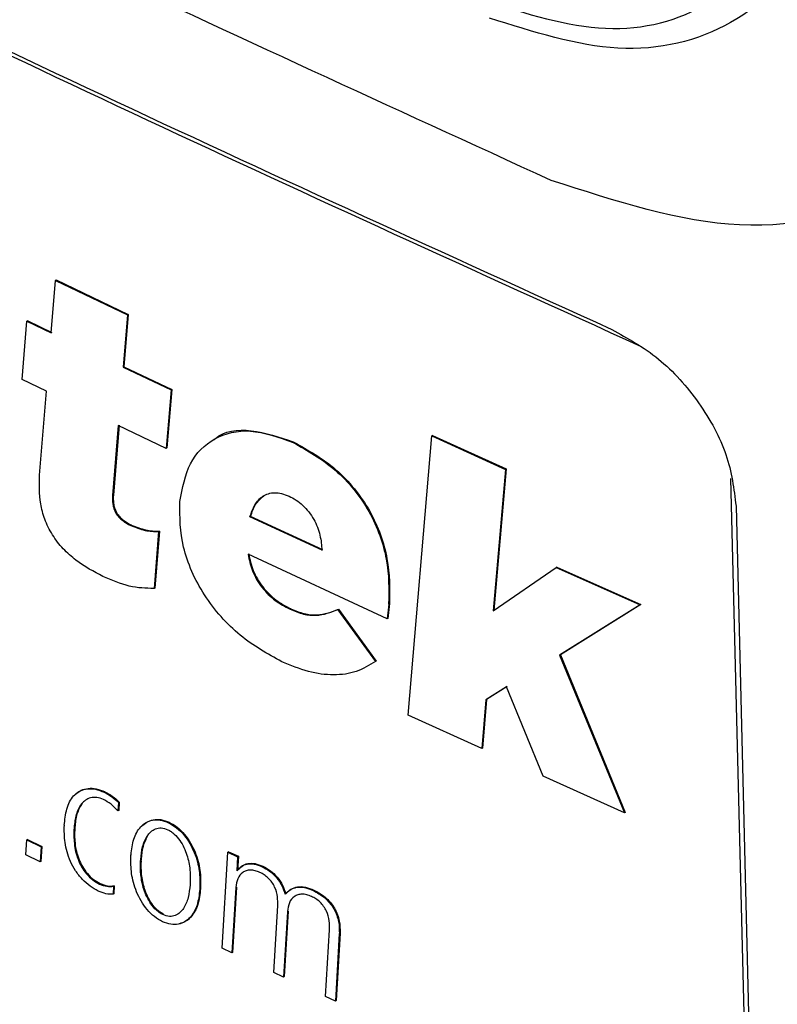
# Model space of a CAD drawing. Header units: millimetres. Extents: x -0.57 to 0.95, y -0.4 to 0.71.
# Tile 241 of 256: x 0.7051 to 0.7125, y 0.35345 to 0.36307. Entities that reach past the tile are written whole.
import ezdxf

# ---------------------------------------------------------------- set-up
doc = ezdxf.new("R2010")
doc.units = ezdxf.units.MM
doc.layers.add('FORMAT', color=7, linetype='Continuous')

msp = doc.modelspace()

# ---------------------------------------------------------------- linework, layer by layer
at = {"layer": 'FORMAT', "color": 7, "linetype": 'Continuous', "lineweight": 25}
for p, q in [((0.705407, 0.360012), (0.705449, 0.360523)), ((0.705456, 0.360528), (0.705449, 0.360523)), ((0.705449, 0.360523), (0.706153, 0.360187)), ((0.705456, 0.360528), (0.70616, 0.360191)), ((0.705125, 0.359555), (0.705171, 0.360126)), ((0.705178, 0.36013), (0.705171, 0.360126)), ((0.705171, 0.360126), (0.705407, 0.360012)), ((0.705178, 0.36013), (0.705414, 0.360016)), ((0.706153, 0.360187), (0.70611, 0.359676)), ((0.70616, 0.360191), (0.706117, 0.35968)), ((0.70616, 0.360191), (0.706153, 0.360187)), ((0.706117, 0.35968), (0.70611, 0.359676)), ((0.70611, 0.359676), (0.706578, 0.359454)), ((0.706117, 0.35968), (0.706585, 0.359458)), ((0.705361, 0.359442), (0.705125, 0.359555)), ((0.706578, 0.359454), (0.706531, 0.358883)), ((0.706585, 0.359458), (0.706538, 0.358887)), ((0.706585, 0.359458), (0.706578, 0.359454)), ((0.705294, 0.358622), (0.705361, 0.359442)), ((0.706063, 0.359105), (0.706008, 0.358423)), ((0.706071, 0.359109), (0.706015, 0.358427)), ((0.706531, 0.358883), (0.706063, 0.359105)), ((0.708895, 0.356278), (0.709124, 0.359005)), ((0.709131, 0.359009), (0.709124, 0.359005)), ((0.709124, 0.359005), (0.709844, 0.358678)), ((0.709131, 0.359009), (0.709851, 0.358682)), ((0.706538, 0.358887), (0.706531, 0.358883)), ((0.707778, 0.358945), (0.707771, 0.358941)), ((0.709851, 0.358682), (0.709732, 0.357299)), ((0.709851, 0.358682), (0.709844, 0.358678)), ((0.709844, 0.358678), (0.709725, 0.357295)), ((0.712044, 0.358589), (0.712259, 0.349884)), ((0.706015, 0.358427), (0.706008, 0.358423)), ((0.706663, 0.358355), (0.706664, 0.358363)), ((0.712097, 0.358319), (0.712316, 0.349464)), ((0.707356, 0.358219), (0.707349, 0.358215)), ((0.708053, 0.357887), (0.707349, 0.358215)), ((0.70806, 0.357891), (0.707356, 0.358219)), ((0.706191, 0.358134), (0.706184, 0.358129)), ((0.706457, 0.35807), (0.706412, 0.357514)), ((0.706464, 0.358074), (0.706419, 0.357518)), ((0.706464, 0.358074), (0.706457, 0.35807)), ((0.708688, 0.357217), (0.70733, 0.357848)), ((0.709725, 0.357295), (0.710341, 0.35772)), ((0.710348, 0.357724), (0.710341, 0.35772)), ((0.710341, 0.35772), (0.711161, 0.357353)), ((0.710348, 0.357724), (0.711168, 0.357358)), ((0.706419, 0.357518), (0.706412, 0.357514)), ((0.708704, 0.357361), (0.708688, 0.357217)), ((0.708711, 0.357366), (0.708695, 0.357222)), ((0.708711, 0.357366), (0.708704, 0.357361)), ((0.711161, 0.357353), (0.710374, 0.356862)), ((0.711168, 0.357358), (0.710381, 0.356866)), ((0.711168, 0.357358), (0.711161, 0.357353)), ((0.707748, 0.357315), (0.707741, 0.357311)), ((0.708214, 0.357312), (0.708207, 0.357307)), ((0.708207, 0.357307), (0.708575, 0.356801)), ((0.708214, 0.357312), (0.708582, 0.356805)), ((0.708695, 0.357222), (0.708688, 0.357217)), ((0.710381, 0.356866), (0.710374, 0.356862)), ((0.710374, 0.356862), (0.711008, 0.355323)), ((0.710381, 0.356866), (0.711015, 0.355327)), ((0.708582, 0.356805), (0.708575, 0.356801)), ((0.709855, 0.356553), (0.709652, 0.356425)), ((0.709862, 0.356557), (0.709659, 0.356429)), ((0.710212, 0.35568), (0.709855, 0.356553)), ((0.709652, 0.356425), (0.709613, 0.355951)), ((0.709659, 0.356429), (0.70962, 0.355955)), ((0.709659, 0.356429), (0.709652, 0.356425)), ((0.709613, 0.355951), (0.708895, 0.356278)), ((0.70962, 0.355955), (0.709613, 0.355951)), ((0.711008, 0.355323), (0.710212, 0.35568)), ((0.705932, 0.355528), (0.705925, 0.355524)), ((0.706065, 0.355424), (0.70606, 0.355341)), ((0.706072, 0.355428), (0.706065, 0.355424)), ((0.706072, 0.355428), (0.706067, 0.355346)), ((0.706067, 0.355346), (0.70606, 0.355341)), ((0.711015, 0.355327), (0.711008, 0.355323)), ((0.705536, 0.355202), (0.705537, 0.355219)), ((0.706561, 0.35523), (0.706554, 0.355226)), ((0.705632, 0.355178), (0.70563, 0.355153)), ((0.705637, 0.355157), (0.70563, 0.355153)), ((0.705639, 0.355182), (0.705632, 0.355178)), ((0.705639, 0.355182), (0.705637, 0.355157)), ((0.705161, 0.354911), (0.70517, 0.355058)), ((0.705177, 0.355062), (0.70517, 0.355058)), ((0.70517, 0.355058), (0.705309, 0.354991)), ((0.705177, 0.355062), (0.705316, 0.354995)), ((0.705309, 0.354991), (0.7053, 0.354844)), ((0.705316, 0.354995), (0.705307, 0.354848)), ((0.705316, 0.354995), (0.705309, 0.354991)), ((0.707078, 0.353999), (0.707134, 0.354938)), ((0.707141, 0.354942), (0.707134, 0.354938)), ((0.707134, 0.354938), (0.707229, 0.354893)), ((0.707141, 0.354942), (0.707236, 0.354898)), ((0.7053, 0.354844), (0.705161, 0.354911)), ((0.705307, 0.354848), (0.7053, 0.354844)), ((0.706186, 0.354894), (0.706187, 0.354911)), ((0.706281, 0.354849), (0.706282, 0.354866)), ((0.706288, 0.354854), (0.706281, 0.354849)), ((0.706289, 0.35487), (0.706282, 0.354866)), ((0.706288, 0.354854), (0.706289, 0.35487)), ((0.707229, 0.354893), (0.707221, 0.354756)), ((0.707236, 0.354898), (0.707228, 0.35476)), ((0.707236, 0.354898), (0.707229, 0.354893)), ((0.707475, 0.354801), (0.707468, 0.354796)), ((0.705886, 0.354631), (0.705879, 0.354627)), ((0.706016, 0.354606), (0.706012, 0.354527)), ((0.706023, 0.35461), (0.706016, 0.354606)), ((0.706023, 0.35461), (0.706019, 0.354531)), ((0.706765, 0.354637), (0.706764, 0.354621)), ((0.70686, 0.354592), (0.706859, 0.354576)), ((0.706866, 0.35458), (0.706859, 0.354576)), ((0.706867, 0.354596), (0.70686, 0.354592)), ((0.706867, 0.354596), (0.706866, 0.35458)), ((0.707211, 0.354593), (0.707173, 0.353954)), ((0.707218, 0.354597), (0.70718, 0.353958)), ((0.707218, 0.354597), (0.707211, 0.354593)), ((0.707973, 0.354569), (0.707966, 0.354564)), ((0.706019, 0.354531), (0.706012, 0.354527)), ((0.707582, 0.353763), (0.70762, 0.354416)), ((0.707715, 0.354357), (0.707677, 0.353718)), ((0.707722, 0.354361), (0.707684, 0.353723)), ((0.707722, 0.354361), (0.707715, 0.354357)), ((0.706505, 0.354333), (0.706498, 0.354329)), ((0.708087, 0.353528), (0.708126, 0.354181)), ((0.708222, 0.354144), (0.708183, 0.353484)), ((0.708229, 0.354148), (0.70819, 0.353488)), ((0.708229, 0.354148), (0.708222, 0.354144)), ((0.707173, 0.353954), (0.707078, 0.353999)), ((0.70718, 0.353958), (0.707173, 0.353954)), ((0.707677, 0.353718), (0.707582, 0.353763)), ((0.707684, 0.353723), (0.707677, 0.353718)), ((0.708183, 0.353484), (0.708087, 0.353528)), ((0.70819, 0.353488), (0.708183, 0.353484))]:
    msp.add_line(p, q, dxfattribs=at)
for points, knots in [([(0.7102908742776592, 0.3615009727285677), (0.7071757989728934, 0.3629276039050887), (0.7009167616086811, 0.3657940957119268), (0.6951689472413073, 0.3690049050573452), (0.6922817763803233, 0.3706177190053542)], [0, 0, 0, 0, 0.4976923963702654, 1, 1, 1, 1]), ([(0.6922915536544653, 0.3694433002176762), (0.6952545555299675, 0.3677852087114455), (0.7011802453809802, 0.3644692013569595), (0.7076483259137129, 0.3615198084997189), (0.7108821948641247, 0.3600451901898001)], [0, 0, 0, 0, 0.50002648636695, 1, 1, 1, 1]), ([(0.6941825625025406, 0.3684100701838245), (0.6966341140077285, 0.367042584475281), (0.7020410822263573, 0.3640265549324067), (0.707943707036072, 0.3613448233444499), (0.7111700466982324, 0.3598790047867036)], [0, 0, 0, 0, 0.4534059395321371, 1, 1, 1, 1]), ([(0.7096476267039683, 0.3632561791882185), (0.710048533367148, 0.3631297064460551), (0.7108502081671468, 0.3628768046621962), (0.7117160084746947, 0.3631096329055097), (0.712219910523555, 0.3635381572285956), (0.7126032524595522, 0.3641127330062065), (0.7126518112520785, 0.3647168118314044), (0.7126841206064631, 0.3651187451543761)], [0, 0, 0, 0, 0.2498944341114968, 0.4997025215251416, 0.6251320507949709, 0.7505757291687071, 1, 1, 1, 1]), ([(0.7131354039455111, 0.3650742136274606), (0.7131164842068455, 0.364850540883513), (0.7130783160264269, 0.3643993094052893), (0.7127607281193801, 0.3636379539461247), (0.7121082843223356, 0.3629564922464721), (0.7109729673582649, 0.3626787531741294), (0.7101155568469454, 0.3629509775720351), (0.7096886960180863, 0.3630865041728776)], [0, 0, 0, 0, 0.1258587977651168, 0.2539042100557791, 0.5053890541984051, 0.7537585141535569, 1, 1, 1, 1]), ([(0.7151381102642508, 0.3643095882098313), (0.7150634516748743, 0.3636973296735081), (0.7149142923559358, 0.3624741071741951), (0.7137846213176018, 0.3613339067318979), (0.7121827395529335, 0.3608890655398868), (0.7109204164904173, 0.3612973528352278), (0.7102908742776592, 0.3615009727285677)], [0, 0, 0, 0, 0.2488477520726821, 0.4971693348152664, 0.7492297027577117, 1, 1, 1, 1]), ([(0.7186984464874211, 0.3358190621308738), (0.7184133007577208, 0.3357388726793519), (0.7178340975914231, 0.3355759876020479), (0.7169586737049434, 0.3353322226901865), (0.7160621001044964, 0.3350842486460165), (0.7151454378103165, 0.3348325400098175), (0.7142091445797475, 0.3345771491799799), (0.7131084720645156, 0.334278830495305), (0.7118355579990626, 0.3339363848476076), (0.7106175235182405, 0.333611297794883), (0.7095995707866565, 0.3333412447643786), (0.7089155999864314, 0.3331604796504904), (0.7083459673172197, 0.3330105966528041), (0.7079827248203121, 0.3329176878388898), (0.707746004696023, 0.3328554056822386), (0.7076250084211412, 0.3328261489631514), (0.7075369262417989, 0.3328056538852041), (0.7073790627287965, 0.3327816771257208), (0.7071363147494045, 0.3327630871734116), (0.7067944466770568, 0.3327816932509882), (0.7063919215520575, 0.3328560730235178), (0.7060703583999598, 0.332953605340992), (0.7058098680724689, 0.333055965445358), (0.7056636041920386, 0.3331188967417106), (0.7055240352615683, 0.3331841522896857), (0.705352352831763, 0.3332645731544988), (0.7050667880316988, 0.3334014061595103), (0.7046421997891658, 0.3336087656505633), (0.7036938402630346, 0.3340761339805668), (0.7022804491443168, 0.3347857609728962), (0.6998272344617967, 0.3360498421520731), (0.696828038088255, 0.3376595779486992), (0.6933651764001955, 0.3396207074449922), (0.6899631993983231, 0.3416510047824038), (0.687521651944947, 0.3431885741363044), (0.6856673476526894, 0.3443959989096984), (0.6847519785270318, 0.3450026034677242), (0.683906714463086, 0.34557353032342), (0.6834730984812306, 0.3458678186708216), (0.6831813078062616, 0.3460708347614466), (0.6830217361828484, 0.3461827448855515), (0.6828890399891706, 0.3462812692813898), (0.6827479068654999, 0.3463912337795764), (0.6824289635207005, 0.3466610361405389), (0.6820911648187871, 0.3469965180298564), (0.681748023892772, 0.3473915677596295), (0.6815257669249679, 0.3476682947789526), (0.6813125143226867, 0.3479548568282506), (0.6810659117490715, 0.3483170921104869), (0.6808035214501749, 0.348705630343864), (0.6804389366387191, 0.349246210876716), (0.6800214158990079, 0.3498693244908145), (0.6795302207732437, 0.3506069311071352), (0.6790484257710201, 0.3513353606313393), (0.6785757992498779, 0.3520546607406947), (0.6781122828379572, 0.3527647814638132), (0.6776577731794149, 0.3534656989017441), (0.6772121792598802, 0.3541573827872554), (0.6767754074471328, 0.354839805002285), (0.676347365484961, 0.3555129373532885), (0.6759279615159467, 0.3561767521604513), (0.6755171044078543, 0.3568312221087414), (0.675114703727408, 0.3574763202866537), (0.6747206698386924, 0.3581120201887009), (0.6743349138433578, 0.358738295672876), (0.6739573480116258, 0.359355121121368), (0.673587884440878, 0.3599624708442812), (0.6732264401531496, 0.3605603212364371), (0.6728729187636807, 0.3611486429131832), (0.6725272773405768, 0.3617274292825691), (0.6721892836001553, 0.3622965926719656), (0.6719673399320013, 0.3626731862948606), (0.671857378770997, 0.3628597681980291)], [0, 0, 0, 0, 0.0179974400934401, 0.0365573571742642, 0.0556811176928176, 0.0753701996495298, 0.0956261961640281, 0.1164508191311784, 0.1473557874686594, 0.1796957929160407, 0.1978974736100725, 0.2161043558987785, 0.2262388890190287, 0.2368502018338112, 0.2408993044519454, 0.242526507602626, 0.2450705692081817, 0.2470264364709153, 0.252842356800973, 0.2604566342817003, 0.2674197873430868, 0.2756389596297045, 0.2780495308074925, 0.2813505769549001, 0.2834497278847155, 0.2855433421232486, 0.2906287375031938, 0.2987799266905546, 0.3083888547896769, 0.3416736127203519, 0.375388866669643, 0.4429902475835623, 0.5092705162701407, 0.5738650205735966, 0.6431510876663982, 0.6570092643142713, 0.6881745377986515, 0.7001651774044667, 0.7101510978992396, 0.7155938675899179, 0.7186040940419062, 0.7201983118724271, 0.72396663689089, 0.7276497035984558, 0.7405541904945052, 0.7454640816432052, 0.7503764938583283, 0.7556373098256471, 0.7604543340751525, 0.7685826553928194, 0.7750089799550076, 0.7874130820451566, 0.7996463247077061, 0.8117090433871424, 0.8236015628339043, 0.8353241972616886, 0.8468772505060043, 0.8582610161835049, 0.8694757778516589, 0.8805218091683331, 0.8913993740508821, 0.9021087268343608, 0.9126501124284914, 0.9230237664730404, 0.9332299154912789, 0.9432687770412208, 0.9531405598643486, 0.9628454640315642, 0.9723836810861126, 0.9817553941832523, 0.9909607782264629, 1, 1, 1, 1]), ([(0.7108821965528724, 0.3600451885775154), (0.7110383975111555, 0.3599591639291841), (0.7113507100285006, 0.3597871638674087), (0.7117507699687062, 0.3593381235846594), (0.7120348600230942, 0.358818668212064), (0.7120762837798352, 0.3584857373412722), (0.712096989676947, 0.3583193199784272)], [0, 0, 0, 0, 0.2501949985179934, 0.5002468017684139, 0.7501955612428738, 1, 1, 1, 1]), ([(0.7069999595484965, 0.3589653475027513), (0.7070044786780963, 0.3589700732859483), (0.707087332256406, 0.3590567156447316), (0.7073587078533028, 0.3590853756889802), (0.7076380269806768, 0.3589918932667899), (0.7077778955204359, 0.3589450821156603)], [0, 0, 0, 0, 0.027995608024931, 0.5132705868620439, 1, 1, 1, 1]), ([(0.7118154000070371, 0.3496377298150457), (0.7085840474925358, 0.3511004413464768), (0.7021213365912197, 0.354025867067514), (0.6962063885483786, 0.3573226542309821), (0.6932489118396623, 0.3589710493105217)], [0, 0, 0, 0, 0.4999995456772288, 1, 1, 1, 1]), ([(0.7066640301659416, 0.3583626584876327), (0.7066891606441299, 0.3584946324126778), (0.706739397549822, 0.3587584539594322), (0.7069891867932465, 0.3590002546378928), (0.7073433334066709, 0.35909100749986), (0.7076281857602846, 0.358990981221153), (0.7077708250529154, 0.3589408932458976)], [0, 0, 0, 0, 0.2500778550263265, 0.4999163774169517, 0.7495840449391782, 1, 1, 1, 1]), ([(0.7077708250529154, 0.3589408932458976), (0.7079114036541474, 0.3588615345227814), (0.7081212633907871, 0.3587430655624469), (0.7083682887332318, 0.35848723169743), (0.7085195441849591, 0.3582674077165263), (0.7086234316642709, 0.3580324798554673), (0.7087095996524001, 0.3577181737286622), (0.7087061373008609, 0.357504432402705), (0.7087038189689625, 0.357361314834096)], [0, 0, 0, 0, 0.2512531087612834, 0.3750777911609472, 0.4986423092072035, 0.6228091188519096, 0.7474393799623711, 1, 1, 1, 1]), ([(0.7077778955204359, 0.3589450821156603), (0.7079184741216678, 0.3588657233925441), (0.7081283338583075, 0.3587472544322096), (0.7083753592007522, 0.3584914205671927), (0.7085266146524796, 0.358271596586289), (0.7086305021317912, 0.35803666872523), (0.7087166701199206, 0.3577223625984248), (0.7087132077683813, 0.3575086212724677), (0.7087108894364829, 0.3573655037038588)], [0, 0, 0, 0, 0.2512531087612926, 0.375077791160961, 0.4986423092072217, 0.6228091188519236, 0.7474393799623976, 1, 1, 1, 1]), ([(0.7114403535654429, 0.3494079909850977), (0.7082127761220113, 0.3508732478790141), (0.7017575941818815, 0.3538037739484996), (0.6958495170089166, 0.3571042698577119), (0.692895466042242, 0.3587545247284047)], [0, 0, 0, 0, 0.4999979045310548, 1, 1, 1, 1]), ([(0.7059131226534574, 0.3576317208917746), (0.7058240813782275, 0.357678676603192), (0.7056903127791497, 0.3577492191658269), (0.7055227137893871, 0.3578982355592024), (0.7054146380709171, 0.3580363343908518), (0.7053402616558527, 0.3581902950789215), (0.7052870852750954, 0.3583942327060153), (0.7052913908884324, 0.3585306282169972), (0.7052942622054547, 0.3586215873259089)], [0, 0, 0, 0, 0.2494924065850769, 0.3748177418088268, 0.4996021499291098, 0.6245323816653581, 0.749609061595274, 1, 1, 1, 1]), ([(0.7060078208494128, 0.3584225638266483), (0.7060067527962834, 0.3583959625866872), (0.7060051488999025, 0.3583560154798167), (0.7060182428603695, 0.3582966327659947), (0.7060379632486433, 0.3582509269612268), (0.7060686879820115, 0.3582090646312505), (0.7061180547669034, 0.3581640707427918), (0.7061577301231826, 0.358143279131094), (0.7061841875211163, 0.3581294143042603)], [0, 0, 0, 0, 0.2496405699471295, 0.3748854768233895, 0.4997114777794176, 0.6244907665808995, 0.7495927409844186, 1, 1, 1, 1]), ([(0.7060148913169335, 0.358426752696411), (0.706013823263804, 0.3584001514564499), (0.7060122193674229, 0.3583602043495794), (0.70602531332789, 0.3583008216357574), (0.7060450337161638, 0.3582551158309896), (0.7060757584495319, 0.3582132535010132), (0.7061251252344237, 0.3581682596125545), (0.706164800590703, 0.3581474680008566), (0.7061912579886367, 0.358133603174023)], [0, 0, 0, 0, 0.2496405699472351, 0.3748854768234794, 0.4997114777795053, 0.6244907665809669, 0.7495927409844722, 1, 1, 1, 1]), ([(0.7073487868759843, 0.3582148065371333), (0.7073628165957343, 0.3582553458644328), (0.7073908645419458, 0.3583363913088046), (0.7074702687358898, 0.3584239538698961), (0.7075666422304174, 0.358455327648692), (0.7076580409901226, 0.3584457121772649), (0.7077065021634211, 0.3584261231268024), (0.7077308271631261, 0.3584162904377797)], [0, 0, 0, 0, 0.2499791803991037, 0.499753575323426, 0.7489634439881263, 0.8739926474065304, 1, 1, 1, 1]), ([(0.7073558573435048, 0.3582189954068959), (0.7073693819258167, 0.3582602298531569), (0.7073964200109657, 0.358342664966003), (0.7074544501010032, 0.3583941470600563), (0.7074834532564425, 0.3584198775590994)], [0, 0, 0, 0, 0.5002048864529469, 1, 1, 1, 1]), ([(0.707730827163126, 0.3584162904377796), (0.7077536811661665, 0.3584044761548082), (0.7077992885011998, 0.3583808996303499), (0.7078654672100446, 0.3583284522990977), (0.7079250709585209, 0.35826394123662), (0.7079895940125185, 0.3581657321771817), (0.7080403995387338, 0.3580325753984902), (0.7080485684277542, 0.3579354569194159), (0.7080526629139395, 0.3578867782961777)], [0, 0, 0, 0, 0.1253298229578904, 0.2501075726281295, 0.3750455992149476, 0.5002448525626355, 0.7495080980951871, 0.9999999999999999, 0.9999999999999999, 0.9999999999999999, 0.9999999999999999]), ([(0.7076599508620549, 0.3567991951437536), (0.7075216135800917, 0.3568752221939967), (0.7073135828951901, 0.3569895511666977), (0.7070624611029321, 0.357235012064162), (0.7068993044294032, 0.3574479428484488), (0.7067745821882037, 0.3576806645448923), (0.7066646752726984, 0.3579977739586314), (0.7066639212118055, 0.3582124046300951), (0.7066634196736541, 0.3583551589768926)], [0, 0, 0, 0, 0.2490586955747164, 0.3745328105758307, 0.499633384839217, 0.6248478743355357, 0.7504802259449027, 1, 1, 1, 1]), ([(0.7111662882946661, 0.3488003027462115), (0.707927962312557, 0.350263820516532), (0.7014509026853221, 0.3531910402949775), (0.6955216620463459, 0.3564892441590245), (0.6925568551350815, 0.35813844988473)], [0, 0, 0, 0, 0.4999685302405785, 0.9999999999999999, 0.9999999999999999, 0.9999999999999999, 0.9999999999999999]), ([(0.7061841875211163, 0.3581294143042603), (0.7062316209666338, 0.3581108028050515), (0.7063264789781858, 0.3580735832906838), (0.7064134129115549, 0.358070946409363), (0.7064568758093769, 0.3580696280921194)], [0, 0, 0, 0, 0.5000468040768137, 0.9999999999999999, 0.9999999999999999, 0.9999999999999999, 0.9999999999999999]), ([(0.7061912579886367, 0.358133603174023), (0.7062386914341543, 0.3581149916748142), (0.7063335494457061, 0.3580777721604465), (0.7064204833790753, 0.3580751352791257), (0.7064639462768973, 0.3580738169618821)], [0, 0, 0, 0, 0.500046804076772, 1, 1, 1, 1]), ([(0.7073302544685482, 0.3578476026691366), (0.7073416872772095, 0.3577936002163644), (0.7073588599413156, 0.3577124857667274), (0.7074127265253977, 0.3576028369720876), (0.7074647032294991, 0.3575246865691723), (0.707527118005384, 0.3574551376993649), (0.7076186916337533, 0.3573757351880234), (0.7076917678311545, 0.3573370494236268), (0.7077405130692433, 0.3573112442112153)], [0, 0, 0, 0, 0.2489436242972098, 0.3739260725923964, 0.4991406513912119, 0.6246117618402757, 0.749598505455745, 1, 1, 1, 1]), ([(0.7073373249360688, 0.3578517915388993), (0.70734875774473, 0.357797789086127), (0.707365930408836, 0.3577166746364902), (0.707419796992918, 0.3576070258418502), (0.7074717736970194, 0.357528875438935), (0.7075341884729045, 0.3574593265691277), (0.7076257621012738, 0.3573799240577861), (0.7076988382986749, 0.3573412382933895), (0.7077475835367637, 0.3573154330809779)], [0, 0, 0, 0, 0.2489436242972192, 0.3739260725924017, 0.4991406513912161, 0.6246117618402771, 0.7495985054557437, 0.9999999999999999, 0.9999999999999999, 0.9999999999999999, 0.9999999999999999]), ([(0.70641187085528, 0.3575141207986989), (0.7063325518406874, 0.3575160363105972), (0.7061739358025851, 0.3575198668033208), (0.7060000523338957, 0.3575944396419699), (0.7059131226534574, 0.3576317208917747)], [0, 0, 0, 0, 0.5000693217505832, 1, 1, 1, 1]), ([(0.7077405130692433, 0.3573112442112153), (0.7077845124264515, 0.3572934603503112), (0.7078723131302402, 0.3572579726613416), (0.7080384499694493, 0.3572433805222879), (0.7081397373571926, 0.357281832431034), (0.7082073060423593, 0.357307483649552)], [0, 0, 0, 0, 0.2506030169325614, 0.5000782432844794, 1, 1, 1, 1]), ([(0.7077475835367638, 0.3573154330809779), (0.7077915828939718, 0.3572976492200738), (0.7078793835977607, 0.3572621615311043), (0.7080455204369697, 0.3572475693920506), (0.708146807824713, 0.3572860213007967), (0.7082143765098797, 0.3573116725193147)], [0, 0, 0, 0, 0.2506030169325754, 0.5000782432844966, 1, 1, 1, 1]), ([(0.7085752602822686, 0.3568006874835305), (0.7085151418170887, 0.3567642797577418), (0.708395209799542, 0.3566916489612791), (0.7081697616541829, 0.3566601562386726), (0.7079210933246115, 0.3566912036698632), (0.7077470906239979, 0.3567631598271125), (0.707659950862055, 0.3567991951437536)], [0, 0, 0, 0, 0.2508985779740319, 0.5005246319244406, 0.7498650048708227, 1, 1, 1, 1]), ([(0.7055372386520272, 0.3552194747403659), (0.70554370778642, 0.3552746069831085), (0.7055566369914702, 0.3553847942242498), (0.7056178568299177, 0.3554897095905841), (0.7056919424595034, 0.3555419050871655), (0.7057605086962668, 0.3555605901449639), (0.7058395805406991, 0.3555575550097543), (0.7058966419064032, 0.3555348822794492), (0.7059252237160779, 0.3555235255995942)], [0, 0, 0, 0, 0.249750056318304, 0.4991501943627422, 0.6242459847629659, 0.7492808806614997, 0.8744157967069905, 1, 1, 1, 1]), ([(0.7056454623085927, 0.3555042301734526), (0.7056631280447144, 0.3555184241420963), (0.7056984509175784, 0.3555468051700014), (0.7057677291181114, 0.3555645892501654), (0.7058466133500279, 0.3555617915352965), (0.7059036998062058, 0.3555390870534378), (0.7059322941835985, 0.3555277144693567)], [0, 0, 0, 0, 0.2497670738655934, 0.4994125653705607, 0.7492577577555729, 1, 1, 1, 1]), ([(0.7059252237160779, 0.355523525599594), (0.7059494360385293, 0.3555108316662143), (0.7059977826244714, 0.3554854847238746), (0.7060426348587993, 0.355444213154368), (0.7060650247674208, 0.3554236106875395)], [0, 0, 0, 0, 0.5008072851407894, 1, 1, 1, 1]), ([(0.7059322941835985, 0.3555277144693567), (0.7059565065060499, 0.3555150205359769), (0.7060048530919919, 0.3554896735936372), (0.7060497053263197, 0.3554484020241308), (0.7060720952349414, 0.3554277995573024)], [0, 0, 0, 0, 0.5008072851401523, 1, 1, 1, 1]), ([(0.7059186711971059, 0.3554530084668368), (0.7058960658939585, 0.3554612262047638), (0.7058507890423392, 0.3554776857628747), (0.7057910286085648, 0.3554715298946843), (0.7057411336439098, 0.3554486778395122), (0.7056888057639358, 0.3553985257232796), (0.7056462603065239, 0.3553098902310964), (0.7056366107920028, 0.3552218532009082), (0.7056317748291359, 0.3551777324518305)], [0, 0, 0, 0, 0.1248863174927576, 0.2501386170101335, 0.3752326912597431, 0.5005125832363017, 0.7496762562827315, 1, 1, 1, 1]), ([(0.7057103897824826, 0.3554134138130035), (0.7056908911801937, 0.3553809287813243), (0.7056518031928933, 0.3553158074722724), (0.705643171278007, 0.3552266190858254), (0.7056388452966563, 0.3551819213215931)], [0, 0, 0, 0, 0.4988387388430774, 1, 1, 1, 1]), ([(0.7060600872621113, 0.3553413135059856), (0.7060379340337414, 0.3553646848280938), (0.7059937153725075, 0.3554113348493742), (0.7059436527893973, 0.355439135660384), (0.7059186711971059, 0.3554530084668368)], [0, 0, 0, 0, 0.5009927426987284, 1, 1, 1, 1]), ([(0.706187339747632, 0.3549106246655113), (0.7061938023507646, 0.354963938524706), (0.7062067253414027, 0.3550705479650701), (0.7062643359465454, 0.355173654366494), (0.7063322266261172, 0.3552300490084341), (0.7063956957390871, 0.3552542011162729), (0.7064706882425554, 0.3552577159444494), (0.7065263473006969, 0.3552367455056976), (0.7065542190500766, 0.3552262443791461)], [0, 0, 0, 0, 0.2493411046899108, 0.4985967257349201, 0.6236097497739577, 0.7489863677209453, 0.8743027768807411, 1, 1, 1, 1]), ([(0.7062901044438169, 0.3551896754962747), (0.7063063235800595, 0.3552047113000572), (0.7063388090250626, 0.3552348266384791), (0.7064028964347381, 0.3552582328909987), (0.7064777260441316, 0.3552619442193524), (0.7065334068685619, 0.3552409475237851), (0.7065612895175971, 0.3552304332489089)], [0, 0, 0, 0, 0.2493263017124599, 0.4993777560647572, 0.7493091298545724, 0.9999999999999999, 0.9999999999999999, 0.9999999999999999, 0.9999999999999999]), ([(0.7065542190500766, 0.3552262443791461), (0.7065806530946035, 0.3552113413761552), (0.7066335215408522, 0.3551815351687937), (0.7067057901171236, 0.355108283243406), (0.7067644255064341, 0.3550237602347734), (0.7068220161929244, 0.3549041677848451), (0.7068613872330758, 0.3547531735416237), (0.7068606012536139, 0.3546458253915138), (0.7068602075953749, 0.3545920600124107)], [0, 0, 0, 0, 0.1252008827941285, 0.2504034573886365, 0.3758378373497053, 0.5009372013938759, 0.7500441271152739, 1, 1, 1, 1]), ([(0.7065612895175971, 0.3552304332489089), (0.706587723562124, 0.3552155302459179), (0.7066405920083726, 0.3551857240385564), (0.7067128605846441, 0.3551124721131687), (0.7067714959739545, 0.3550279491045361), (0.7068290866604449, 0.3549083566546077), (0.7068684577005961, 0.3547573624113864), (0.7068676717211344, 0.3546500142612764), (0.7068672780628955, 0.3545962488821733)], [0, 0, 0, 0, 0.1252008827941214, 0.2504034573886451, 0.3758378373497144, 0.5009372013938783, 0.7500441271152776, 0.9999999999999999, 0.9999999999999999, 0.9999999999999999, 0.9999999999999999]), ([(0.7058676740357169, 0.354558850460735), (0.7058404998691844, 0.3545736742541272), (0.7057862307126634, 0.3546032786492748), (0.7057091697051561, 0.3546723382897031), (0.7056431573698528, 0.3547557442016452), (0.7055770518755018, 0.3548783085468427), (0.7055342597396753, 0.3550358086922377), (0.7055355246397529, 0.3551462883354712), (0.7055361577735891, 0.3552015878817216)], [0, 0, 0, 0, 0.1254974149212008, 0.2506291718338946, 0.3757651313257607, 0.5011796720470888, 0.7503201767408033, 1, 1, 1, 1]), ([(0.7056302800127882, 0.3551526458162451), (0.705629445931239, 0.3551081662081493), (0.705627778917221, 0.3550192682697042), (0.7056559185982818, 0.3548941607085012), (0.7057026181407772, 0.3547938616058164), (0.7057519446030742, 0.3547235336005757), (0.705812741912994, 0.3546639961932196), (0.7058566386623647, 0.3546394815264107), (0.7058786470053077, 0.3546271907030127)], [0, 0, 0, 0, 0.2498234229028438, 0.4993026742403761, 0.6245789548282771, 0.749471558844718, 0.8743935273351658, 1, 1, 1, 1]), ([(0.7056373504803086, 0.3551568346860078), (0.7056365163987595, 0.3551123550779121), (0.7056348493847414, 0.3550234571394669), (0.7056629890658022, 0.3548983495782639), (0.7057096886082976, 0.3547980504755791), (0.7057590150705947, 0.3547277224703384), (0.7058198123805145, 0.3546681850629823), (0.7058637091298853, 0.3546436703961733), (0.7058857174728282, 0.3546313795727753)], [0, 0, 0, 0, 0.2498234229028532, 0.4993026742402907, 0.6245789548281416, 0.7494715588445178, 0.8743935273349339, 1, 1, 1, 1]), ([(0.7062820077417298, 0.3548656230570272), (0.7062865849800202, 0.354908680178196), (0.7062957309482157, 0.3549947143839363), (0.7063404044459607, 0.3551024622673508), (0.7064054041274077, 0.3551649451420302), (0.706480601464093, 0.3551808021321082), (0.7065253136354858, 0.3551652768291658), (0.7065476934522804, 0.3551575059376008)], [0, 0, 0, 0, 0.2494066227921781, 0.4983496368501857, 0.748640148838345, 0.8741866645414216, 1, 1, 1, 1]), ([(0.7065476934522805, 0.3551575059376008), (0.7065583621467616, 0.355151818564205), (0.7065796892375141, 0.3551404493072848), (0.7066208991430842, 0.3551076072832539), (0.7066664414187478, 0.3550544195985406), (0.7067066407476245, 0.3549826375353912), (0.706743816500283, 0.3548854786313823), (0.7067674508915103, 0.3547661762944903), (0.7067659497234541, 0.3546799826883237), (0.706765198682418, 0.3546368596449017)], [0, 0, 0, 0, 0.0627642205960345, 0.1254678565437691, 0.250605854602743, 0.3760092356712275, 0.5009973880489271, 0.7503467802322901, 1, 1, 1, 1]), ([(0.7062890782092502, 0.3548698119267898), (0.7062931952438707, 0.354913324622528), (0.7063014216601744, 0.3550002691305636), (0.7063357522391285, 0.3550674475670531), (0.7063529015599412, 0.355101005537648)], [0, 0, 0, 0, 0.5004651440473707, 1, 1, 1, 1]), ([(0.7064941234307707, 0.3542589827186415), (0.7064676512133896, 0.354273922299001), (0.7064147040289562, 0.3543038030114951), (0.7063423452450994, 0.3543771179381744), (0.7062834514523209, 0.3544616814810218), (0.7062253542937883, 0.3545814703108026), (0.7061853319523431, 0.3547329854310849), (0.7061860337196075, 0.3548405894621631), (0.7061863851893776, 0.354894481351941)], [0, 0, 0, 0, 0.125199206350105, 0.2504114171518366, 0.3758440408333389, 0.5009509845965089, 0.7500586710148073, 1, 1, 1, 1]), ([(0.7064982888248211, 0.3543287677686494), (0.7064876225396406, 0.3543344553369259), (0.7064663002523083, 0.3543458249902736), (0.7064251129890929, 0.3543786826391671), (0.7063796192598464, 0.3544318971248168), (0.7063394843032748, 0.3545037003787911), (0.7063023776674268, 0.3546008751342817), (0.7062787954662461, 0.3547201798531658), (0.7062803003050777, 0.3548063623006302), (0.7062810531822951, 0.3548494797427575)], [0, 0, 0, 0, 0.0627631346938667, 0.1254657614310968, 0.2506029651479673, 0.3760061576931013, 0.5009934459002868, 0.7503449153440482, 1, 1, 1, 1]), ([(0.7065053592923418, 0.3543329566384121), (0.7064946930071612, 0.3543386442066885), (0.7064733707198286, 0.3543500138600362), (0.7064321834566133, 0.3543828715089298), (0.7063866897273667, 0.3544360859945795), (0.7063465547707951, 0.3545078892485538), (0.7063094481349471, 0.3546050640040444), (0.7062858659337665, 0.3547243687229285), (0.7062873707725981, 0.3548105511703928), (0.7062881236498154, 0.3548536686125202)], [0, 0, 0, 0, 0.0627631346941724, 0.1254657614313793, 0.2506029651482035, 0.376006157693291, 0.5009934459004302, 0.7503449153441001, 1, 1, 1, 1]), ([(0.7074461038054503, 0.3547404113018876), (0.7074300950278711, 0.3547468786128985), (0.7073981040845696, 0.354759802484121), (0.7073526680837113, 0.3547647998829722), (0.7073117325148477, 0.3547588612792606), (0.7072656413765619, 0.3547360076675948), (0.70722395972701, 0.3546840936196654), (0.7072152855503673, 0.3546232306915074), (0.7072109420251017, 0.3545927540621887)], [0, 0, 0, 0, 0.1251028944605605, 0.249997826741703, 0.3752394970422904, 0.5003371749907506, 0.7497977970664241, 1, 1, 1, 1]), ([(0.707220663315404, 0.3547557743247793), (0.7072344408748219, 0.3547712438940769), (0.7072619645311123, 0.3548021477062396), (0.7073201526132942, 0.3548264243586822), (0.7073907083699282, 0.354827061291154), (0.7074423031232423, 0.3548065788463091), (0.7074681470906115, 0.3547963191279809)], [0, 0, 0, 0, 0.2500980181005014, 0.4996249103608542, 0.7493606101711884, 1, 1, 1, 1]), ([(0.707227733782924, 0.3547599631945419), (0.707241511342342, 0.3547754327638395), (0.7072690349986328, 0.3548063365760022), (0.7073272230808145, 0.3548306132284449), (0.7073977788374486, 0.3548312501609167), (0.7074493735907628, 0.3548107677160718), (0.707475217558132, 0.3548005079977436)], [0, 0, 0, 0, 0.2500980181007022, 0.4996249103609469, 0.7493606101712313, 1, 1, 1, 1]), ([(0.7076204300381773, 0.3544160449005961), (0.7076209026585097, 0.3544444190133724), (0.7076218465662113, 0.3545010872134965), (0.7076007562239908, 0.3545819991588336), (0.7075652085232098, 0.3546447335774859), (0.7075292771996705, 0.3546860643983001), (0.7074883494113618, 0.3547186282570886), (0.7074602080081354, 0.3547331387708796), (0.7074461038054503, 0.3547404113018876)], [0, 0, 0, 0, 0.2498627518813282, 0.4990207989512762, 0.6242725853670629, 0.7493751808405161, 0.8743892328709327, 1, 1, 1, 1]), ([(0.7074681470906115, 0.3547963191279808), (0.7074927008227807, 0.3547833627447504), (0.7075417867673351, 0.3547574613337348), (0.7076107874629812, 0.3546926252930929), (0.7076637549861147, 0.3546116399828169), (0.7076829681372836, 0.3545557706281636), (0.7076925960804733, 0.3545277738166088)], [0, 0, 0, 0, 0.249549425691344, 0.4988801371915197, 0.7488827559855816, 1, 1, 1, 1]), ([(0.707475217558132, 0.3548005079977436), (0.7074997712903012, 0.3547875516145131), (0.7075488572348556, 0.3547616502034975), (0.7076178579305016, 0.3546968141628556), (0.7076708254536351, 0.3546158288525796), (0.707690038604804, 0.3545599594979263), (0.7076996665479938, 0.3545319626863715)], [0, 0, 0, 0, 0.2495494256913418, 0.4988801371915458, 0.7488827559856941, 1, 1, 1, 1]), ([(0.7060115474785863, 0.3545268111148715), (0.7059887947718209, 0.3545268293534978), (0.7059433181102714, 0.3545268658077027), (0.7058928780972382, 0.3545481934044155), (0.7058676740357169, 0.3545588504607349)], [0, 0, 0, 0, 0.5003161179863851, 0.9999999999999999, 0.9999999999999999, 0.9999999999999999, 0.9999999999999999]), ([(0.7058786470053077, 0.3546271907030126), (0.7059032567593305, 0.3546176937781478), (0.7059524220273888, 0.3545987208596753), (0.7059949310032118, 0.3546034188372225), (0.7060161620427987, 0.3546057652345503)], [0, 0, 0, 0, 0.5005516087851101, 1, 1, 1, 1]), ([(0.7058857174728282, 0.3546313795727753), (0.7059103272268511, 0.3546218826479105), (0.7059594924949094, 0.354602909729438), (0.7060020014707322, 0.3546076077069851), (0.7060232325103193, 0.354609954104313)], [0, 0, 0, 0, 0.5005516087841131, 1, 1, 1, 1]), ([(0.7068592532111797, 0.354575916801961), (0.7068528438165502, 0.354522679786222), (0.7068400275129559, 0.3544162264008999), (0.7067829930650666, 0.3543127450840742), (0.7067155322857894, 0.3542558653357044), (0.7066523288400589, 0.3542313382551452), (0.706577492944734, 0.3542275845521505), (0.7065219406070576, 0.354248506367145), (0.7064941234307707, 0.3542589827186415)], [0, 0, 0, 0, 0.2493753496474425, 0.498653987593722, 0.6236617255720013, 0.7490149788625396, 0.8743222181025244, 1, 1, 1, 1]), ([(0.7067642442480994, 0.3546207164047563), (0.7067596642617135, 0.3545776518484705), (0.7067505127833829, 0.3544916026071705), (0.7067057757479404, 0.3543838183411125), (0.7066406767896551, 0.354321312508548), (0.7065654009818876, 0.35430546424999), (0.706520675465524, 0.3543209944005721), (0.7064982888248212, 0.3543287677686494)], [0, 0, 0, 0, 0.2494067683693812, 0.4983509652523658, 0.7486401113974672, 0.8741858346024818, 1, 1, 1, 1]), ([(0.7068663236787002, 0.3545801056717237), (0.7068599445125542, 0.3545268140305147), (0.7068471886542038, 0.3544202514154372), (0.7067897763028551, 0.3543174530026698), (0.7067231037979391, 0.3542591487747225), (0.7066793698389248, 0.354245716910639), (0.7066574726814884, 0.3542389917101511)], [0, 0, 0, 0, 0.3329377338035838, 0.6657463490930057, 0.832642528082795, 1, 1, 1, 1]), ([(0.7076925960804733, 0.3545277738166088), (0.7077083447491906, 0.3545437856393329), (0.7077397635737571, 0.3545757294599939), (0.7078048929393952, 0.3545990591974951), (0.7078822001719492, 0.3545975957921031), (0.707938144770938, 0.3545754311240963), (0.7079661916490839, 0.3545643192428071)], [0, 0, 0, 0, 0.2509120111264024, 0.5005731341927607, 0.749620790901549, 1, 1, 1, 1]), ([(0.7076996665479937, 0.3545319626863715), (0.7077154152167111, 0.3545479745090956), (0.7077468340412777, 0.3545799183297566), (0.7078119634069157, 0.3546032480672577), (0.7078892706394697, 0.3546017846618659), (0.7079452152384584, 0.3545796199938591), (0.7079732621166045, 0.3545685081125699)], [0, 0, 0, 0, 0.2509120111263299, 0.500573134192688, 0.7496207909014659, 1, 1, 1, 1]), ([(0.7079661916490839, 0.3545643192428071), (0.7080036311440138, 0.3545439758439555), (0.7080599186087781, 0.3545133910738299), (0.7081271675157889, 0.354445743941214), (0.7081689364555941, 0.3543866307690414), (0.7081984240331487, 0.3543233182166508), (0.7082222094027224, 0.3542392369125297), (0.7082221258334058, 0.3541821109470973), (0.7082220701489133, 0.354144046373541)], [0, 0, 0, 0, 0.2490201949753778, 0.3743831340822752, 0.4994725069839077, 0.6246973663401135, 0.7499257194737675, 1, 1, 1, 1]), ([(0.7079732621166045, 0.3545685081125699), (0.7080107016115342, 0.3545481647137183), (0.7080669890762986, 0.3545175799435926), (0.7081342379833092, 0.3544499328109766), (0.7081760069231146, 0.3543908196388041), (0.708205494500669, 0.3543275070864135), (0.7082292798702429, 0.3542434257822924), (0.7082291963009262, 0.3541862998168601), (0.7082291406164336, 0.3541482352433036)], [0, 0, 0, 0, 0.2490201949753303, 0.3743831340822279, 0.4994725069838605, 0.6246973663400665, 0.7499257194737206, 1, 1, 1, 1]), ([(0.7079509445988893, 0.3545051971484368), (0.7079348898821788, 0.3545116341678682), (0.7079028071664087, 0.3545244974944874), (0.7078572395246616, 0.3545294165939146), (0.7078161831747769, 0.3545234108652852), (0.707769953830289, 0.3545004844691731), (0.7077281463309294, 0.3544485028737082), (0.7077194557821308, 0.3543876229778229), (0.7077151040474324, 0.3543571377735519)], [0, 0, 0, 0, 0.1251032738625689, 0.2499983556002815, 0.375240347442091, 0.5003371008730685, 0.749797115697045, 1, 1, 1, 1]), ([(0.7081258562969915, 0.3541811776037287), (0.7081263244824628, 0.3542095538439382), (0.708127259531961, 0.3542662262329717), (0.7081060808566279, 0.3543471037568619), (0.7080704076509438, 0.3544097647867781), (0.7080343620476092, 0.3544510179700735), (0.7079933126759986, 0.3544834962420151), (0.7079650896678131, 0.3544979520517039), (0.7079509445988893, 0.3545051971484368)], [0, 0, 0, 0, 0.2498621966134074, 0.4990191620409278, 0.6242709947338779, 0.7493748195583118, 0.8743893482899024, 1, 1, 1, 1])]:
    msp.add_open_spline(points, degree=3, knots=knots, dxfattribs=at)

doc.saveas('drawing.dxf')
